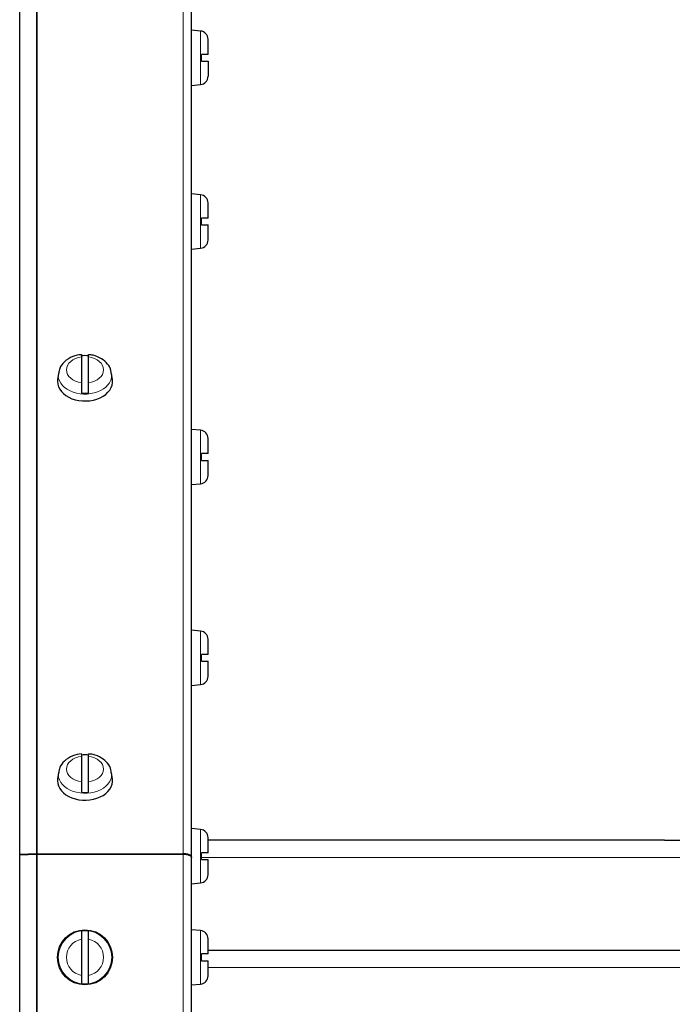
# Model space of a CAD drawing. Header units: millimetres. Extents: x 0 to 29700, y -16 to 21000.
# Tile 185 of 256: x 7935 to 8124, y 17070 to 17356. Entities that reach past the tile are written whole.
import ezdxf

# ---------------------------------------------------------------- set-up
doc = ezdxf.new("R2010")
doc.units = ezdxf.units.MM
doc.layers.add('1', color=7, linetype='Continuous', true_color=0xffffff)

msp = doc.modelspace()

# ---------------------------------------------------------------- linework, layer by layer
at = {"layer": '1', "color": 2, "linetype": 'Continuous', "lineweight": 25}
for p, q in [((7934.532, 17113.712), (7934.532, 17503.78)), ((7984.513, 17112.857), (7984.513, 17501.716)), ((7987.123, 17352.888), (7984.513, 17353.117)), ((7989.313, 17346.117), (7989.313, 17350.498)), ((7987.413, 17344.117), (7987.413, 17346.117)), ((7989.313, 17344.117), (7989.313, 17339.736)), ((7984.513, 17337.117), (7987.123, 17337.345)), ((7987.123, 17305.334), (7984.513, 17305.562)), ((7989.313, 17298.562), (7989.313, 17302.943)), ((7987.413, 17296.562), (7987.413, 17298.562)), ((7989.313, 17292.181), (7989.313, 17296.562)), ((7984.513, 17289.562), (7987.123, 17289.79)), ((7952.513, 17258.204), (7952.513, 17250.727)), ((7954.513, 17250.727), (7954.513, 17258.204)), ((7945.544, 17251.566), (7945.513, 17251.071)), ((7945.771, 17253.397), (7945.544, 17251.566)), ((7961.483, 17251.566), (7961.255, 17253.397)), ((7987.123, 17236.923), (7984.513, 17237.151)), ((7989.313, 17230.151), (7989.313, 17234.532)), ((7987.413, 17228.151), (7987.413, 17230.151)), ((7989.313, 17223.77), (7989.313, 17228.151)), ((7984.513, 17221.151), (7987.123, 17221.379)), ((7987.123, 17178.574), (7984.513, 17178.802)), ((7989.313, 17171.802), (7989.313, 17176.183)), ((7987.413, 17169.802), (7987.413, 17171.802)), ((7989.313, 17165.421), (7989.313, 17169.802)), ((7984.513, 17162.802), (7987.123, 17163.03)), ((7952.513, 17142.239), (7952.513, 17134.762)), ((7954.513, 17134.762), (7954.513, 17142.239)), ((7945.771, 17137.432), (7945.544, 17135.601)), ((7961.483, 17135.601), (7961.255, 17137.432)), ((7945.544, 17135.601), (7945.513, 17135.106)), ((7987.123, 17120.957), (7984.513, 17121.186)), ((7987.123, 17120.957), (7984.513, 17121.186)), ((7989.313, 17114.186), (7989.313, 17118.567)), ((7989.313, 17114.186), (7989.313, 17118.567)), ((8122.013, 17117.803), (7989.314, 17117.803)), ((8122.013, 17117.803), (8177.013, 17117.803)), ((7939.405, 17113.889), (7934.532, 17113.712)), ((7934.532, 17113.623), (7939.405, 17113.799)), ((7934.532, 17113.712), (7934.551, 17113.623)), ((7934.532, 16306.803), (7934.532, 17113.623)), ((7939.623, 17113.893), (7982.013, 17113.893)), ((7939.623, 17113.803), (7982.013, 17113.803)), ((7987.413, 17112.186), (7987.413, 17114.186)), ((7987.413, 17112.186), (7987.413, 17114.186)), ((7984.513, 17112.768), (7984.513, 17112.857)), ((7984.513, 16306.803), (7984.513, 17112.768)), ((7989.313, 17107.805), (7989.313, 17112.186)), ((7989.313, 17107.805), (7989.313, 17112.186)), ((7984.513, 17105.186), (7987.123, 17105.414)), ((7984.513, 17105.186), (7987.123, 17105.414)), ((7987.123, 17091.575), (7984.513, 17091.803)), ((7952.513, 17089.09), (7952.513, 17078.516)), ((7954.513, 17078.516), (7954.513, 17089.09)), ((7989.313, 17084.803), (7989.313, 17089.184)), ((8234.013, 17085.803), (7989.314, 17085.803)), ((7987.413, 17082.803), (7987.413, 17084.803)), ((7989.313, 17078.422), (7989.313, 17082.803)), ((7984.513, 17075.803), (7987.123, 17076.031))]:
    msp.add_line(p, q, dxfattribs=at)
at = {"layer": '1', "color": 4, "linetype": 'Continuous', "lineweight": 13}
for p, q in [((7939.405, 17113.889), (7939.405, 17504.206)), ((7939.623, 17113.893), (7939.623, 17504.216)), ((7982.013, 17113.893), (7982.013, 17504.216)), ((7987.123, 17352.888), (7987.123, 17345.117)), ((7987.123, 17345.117), (7987.123, 17337.345)), ((7987.123, 17305.334), (7987.123, 17297.562)), ((7987.123, 17297.562), (7987.123, 17289.79)), ((7961.285, 17252.916), (7961.254, 17253.409)), ((7987.123, 17236.923), (7987.123, 17229.151)), ((7987.123, 17229.151), (7987.123, 17221.379)), ((7987.123, 17178.574), (7987.123, 17170.802)), ((7987.123, 17170.802), (7987.123, 17163.03)), ((7961.285, 17136.951), (7961.254, 17137.443)), ((7987.123, 17120.957), (7987.123, 17113.186)), ((7987.123, 17120.957), (7987.123, 17113.186)), ((7939.405, 16306.803), (7939.405, 17113.799)), ((7939.623, 16306.803), (7939.623, 17113.803)), ((7982.013, 16306.803), (7982.013, 17113.803)), ((7987.123, 17113.186), (7987.123, 17105.414)), ((7987.123, 17113.186), (7987.123, 17105.414)), ((7987.414, 17112.803), (8234.011, 17112.803)), ((7987.123, 17091.575), (7987.123, 17083.803)), ((7987.123, 17083.803), (7987.123, 17076.031)), ((7989.316, 17080.803), (8234.011, 17080.803))]:
    msp.add_line(p, q, dxfattribs=at)
at = {"layer": '1', "color": 2, "linetype": 'Continuous', "lineweight": 25}
msp.add_circle((7953.513, 17083.803), 8, dxfattribs=at)
at = {"layer": '1', "color": 4, "linetype": 'Continuous', "lineweight": 13}
msp.add_circle((7953.513, 17083.803), 7.772, dxfattribs=at)
at = {"layer": '1', "color": 2, "linetype": 'Continuous', "lineweight": 25}
for centre, radius, start, end in [((7986.913, 17350.498), 2.4, 0, 85), ((7986.913, 17339.736), 2.4, 275, 0), ((7986.913, 17302.943), 2.4, 0, 85), ((7986.913, 17292.181), 2.4, 275, 0), ((7986.913, 17234.532), 2.4, 0, 85), ((7986.913, 17223.77), 2.4, 275, 0), ((7986.913, 17176.183), 2.4, 0, 85), ((7986.913, 17165.421), 2.4, 275, 0), ((7986.913, 17118.567), 2.4, 0, 85), ((7986.913, 17118.567), 2.4, 0, 85), ((7986.913, 17107.805), 2.4, 275, 0), ((7986.913, 17107.805), 2.4, 275, 0), ((7953.513, 17083.803), 7.728, 82.56529, 97.43471), ((7986.913, 17089.184), 2.4, 0, 85), ((7986.913, 17078.422), 2.4, 275, 0), ((7953.513, 17083.803), 7.728, 262.56529, 277.43471)]:
    msp.add_arc(centre, radius, start, end, dxfattribs=at)
at = {"layer": '1', "color": 4, "linetype": 'Continuous', "lineweight": 13}
for start, end in [(100.71034, 259.28966), (280.71034, 79.28966)]:
    msp.add_arc((7953.513, 17083.803), 5.381, start, end, dxfattribs=at)
for centre, major_axis, start_param, end_param in [((7953.513, 17254.466), (-5.381, 0), 4.8993196, 7.667051), ((7953.513, 17254.466), (-5.381, 0), 1.757727, 4.5254583), ((7953.513, 17252.916), (7.772, 0), 3.0363493, 6.2831853), ((7953.513, 17138.5), (-5.381, 0), 4.8993196, 7.667051), ((7953.513, 17138.5), (-5.381, 0), 1.757727, 4.5254583), ((7953.513, 17136.951), (7.772, 0), 3.0363493, 6.2831853)]:
    msp.add_ellipse(centre, major_axis=major_axis, ratio=0.7071068, start_param=start_param, end_param=end_param, dxfattribs=at)
at = {"layer": '1', "color": 2, "linetype": 'Continuous', "lineweight": 25}
for centre, major_axis, start_param, end_param in [((7953.513, 17253.122), (7.728, 0), 1.4410362, 1.7005564), ((7953.513, 17251.071), (-8, 0), 0, 3.2291645), ((7953.513, 17253.122), (7.728, 0), 4.5826289, 4.8421491), ((7953.513, 17137.157), (7.728, 0), 1.4410362, 1.7005564), ((7953.513, 17135.106), (-8, 0), 0, 3.2291645), ((7953.513, 17137.157), (7.728, 0), 4.5826289, 4.8421491)]:
    msp.add_ellipse(centre, major_axis=major_axis, ratio=0.7071068, start_param=start_param, end_param=end_param, dxfattribs=at)
for points, knots in [([(7989.313, 17346.117), (7989.312, 17346.117), (7989.3, 17346.117), (7989.257, 17346.117), (7989.223, 17346.117), (7989.155, 17346.117), (7989.13, 17346.117), (7989.074, 17346.117), (7989.044, 17346.117), (7988.945, 17346.117), (7988.87, 17346.117), (7988.762, 17346.117), (7988.74, 17346.117), (7988.695, 17346.117), (7988.626, 17346.117), (7988.552, 17346.117), (7988.399, 17346.117), (7988.29, 17346.117), (7988.143, 17346.117), (7988.113, 17346.117), (7988.053, 17346.117), (7988.023, 17346.117), (7987.931, 17346.117), (7987.869, 17346.117), (7987.68, 17346.117), (7987.549, 17346.117), (7987.413, 17346.117)], [0, 0, 0, 0, 0.1175171, 0.1175171, 0.2435861, 0.2435861, 0.3066206, 0.3066206, 0.3696551, 0.3696551, 0.4957241, 0.4957241, 0.5272413, 0.5272413, 0.5587586, 0.6217931, 0.6217931, 0.747862, 0.747862, 0.7793793, 0.7793793, 0.8108965, 0.8108965, 0.873931, 0.873931, 1, 1, 1, 1]), ([(7987.413, 17344.117), (7987.549, 17344.117), (7987.68, 17344.117), (7987.869, 17344.117), (7987.932, 17344.117), (7988.023, 17344.117), (7988.053, 17344.117), (7988.113, 17344.117), (7988.143, 17344.117), (7988.29, 17344.117), (7988.399, 17344.117), (7988.552, 17344.117), (7988.601, 17344.117), (7988.672, 17344.117), (7988.695, 17344.117), (7988.74, 17344.117), (7988.762, 17344.117), (7988.87, 17344.117), (7988.946, 17344.117), (7989.044, 17344.117), (7989.075, 17344.117), (7989.116, 17344.117), (7989.13, 17344.117), (7989.155, 17344.117), (7989.167, 17344.117), (7989.223, 17344.117), (7989.257, 17344.117), (7989.301, 17344.117), (7989.313, 17344.117), (7989.313, 17344.117)], [0, 0, 0, 0, 0.1254834, 0.1254834, 0.1882251, 0.1882251, 0.2195959, 0.2195959, 0.2509668, 0.2509668, 0.3764502, 0.3764502, 0.4391919, 0.4391919, 0.4705627, 0.4705627, 0.5019335, 0.5019335, 0.6274169, 0.6274169, 0.6901586, 0.6901586, 0.7215295, 0.7215295, 0.7529003, 0.7529003, 0.8783837, 0.8783837, 1, 1, 1, 1]), ([(7989.313, 17298.562), (7989.312, 17298.562), (7989.3, 17298.562), (7989.257, 17298.562), (7989.223, 17298.562), (7989.155, 17298.562), (7989.13, 17298.562), (7989.074, 17298.562), (7989.044, 17298.562), (7988.945, 17298.562), (7988.87, 17298.562), (7988.762, 17298.562), (7988.74, 17298.562), (7988.695, 17298.562), (7988.626, 17298.562), (7988.552, 17298.562), (7988.399, 17298.562), (7988.29, 17298.562), (7988.143, 17298.562), (7988.113, 17298.562), (7988.053, 17298.562), (7988.023, 17298.562), (7987.931, 17298.562), (7987.869, 17298.562), (7987.68, 17298.562), (7987.549, 17298.562), (7987.413, 17298.562)], [0, 0, 0, 0, 0.1175171, 0.1175171, 0.2435861, 0.2435861, 0.3066206, 0.3066206, 0.3696551, 0.3696551, 0.4957241, 0.4957241, 0.5272413, 0.5272413, 0.5587586, 0.6217931, 0.6217931, 0.747862, 0.747862, 0.7793793, 0.7793793, 0.8108965, 0.8108965, 0.873931, 0.873931, 1, 1, 1, 1]), ([(7987.413, 17296.562), (7987.549, 17296.562), (7987.68, 17296.562), (7987.869, 17296.562), (7987.932, 17296.562), (7988.023, 17296.562), (7988.053, 17296.562), (7988.113, 17296.562), (7988.143, 17296.562), (7988.29, 17296.562), (7988.399, 17296.562), (7988.552, 17296.562), (7988.601, 17296.562), (7988.672, 17296.562), (7988.695, 17296.562), (7988.74, 17296.562), (7988.762, 17296.562), (7988.87, 17296.562), (7988.946, 17296.562), (7989.044, 17296.562), (7989.075, 17296.562), (7989.116, 17296.562), (7989.13, 17296.562), (7989.155, 17296.562), (7989.167, 17296.562), (7989.223, 17296.562), (7989.257, 17296.562), (7989.301, 17296.562), (7989.313, 17296.562), (7989.313, 17296.562)], [0, 0, 0, 0, 0.1254834, 0.1254834, 0.1882251, 0.1882251, 0.2195959, 0.2195959, 0.2509668, 0.2509668, 0.3764502, 0.3764502, 0.4391919, 0.4391919, 0.4705627, 0.4705627, 0.5019335, 0.5019335, 0.6274169, 0.6274169, 0.6901586, 0.6901586, 0.7215295, 0.7215295, 0.7529003, 0.7529003, 0.8783837, 0.8783837, 1, 1, 1, 1]), ([(7952.52, 17258.868), (7951.618, 17258.801), (7949.791, 17258.411), (7947.534, 17256.991), (7946.167, 17255.185), (7945.914, 17253.985), (7945.879, 17253.493)], [0, 0, 0, 0, 0.2624109, 0.5775265, 0.83703, 1, 1, 1, 1]), ([(7952.513, 17258.923), (7952.513, 17258.923), (7952.513, 17258.923), (7952.513, 17258.921), (7952.513, 17258.92), (7952.513, 17258.915), (7952.513, 17258.912), (7952.513, 17258.892), (7952.513, 17258.865), (7952.513, 17258.808), (7952.513, 17258.786), (7952.513, 17258.749), (7952.513, 17258.736), (7952.513, 17258.708), (7952.513, 17258.694), (7952.513, 17258.618), (7952.513, 17258.549), (7952.513, 17258.39), (7952.513, 17258.302), (7952.513, 17258.204)], [0, 0, 0, 0, 0.0148561, 0.0148561, 0.0695863, 0.0695863, 0.1243165, 0.1243165, 0.3432374, 0.3432374, 0.4526978, 0.4526978, 0.507428, 0.507428, 0.5621583, 0.5621583, 0.7810791, 0.7810791, 1, 1, 1, 1]), ([(7961.133, 17253.395), (7961.148, 17253.686), (7961.096, 17254.675), (7960.13, 17256.25), (7958.357, 17257.797), (7956.336, 17258.702), (7954.972, 17258.815), (7954.505, 17258.814)], [0, 0, 0, 0, 0.0960999, 0.3367175, 0.5873258, 0.8640873, 1, 1, 1, 1]), ([(7954.513, 17258.204), (7954.513, 17258.302), (7954.513, 17258.39), (7954.513, 17258.549), (7954.513, 17258.619), (7954.513, 17258.709), (7954.513, 17258.737), (7954.513, 17258.786), (7954.513, 17258.808), (7954.513, 17258.865), (7954.513, 17258.892), (7954.513, 17258.912), (7954.513, 17258.915), (7954.513, 17258.919), (7954.513, 17258.921), (7954.513, 17258.922)], [0, 0, 0, 0, 0.2235576, 0.2235576, 0.4471152, 0.4471152, 0.558894, 0.558894, 0.6706728, 0.6706728, 0.8942304, 0.8942304, 0.9501198, 0.9501198, 1, 1, 1, 1]), ([(7952.513, 17250.727), (7952.513, 17250.629), (7952.513, 17250.525), (7952.513, 17250.302), (7952.513, 17250.185), (7952.513, 17249.998), (7952.513, 17249.935), (7952.513, 17249.807), (7952.513, 17249.742), (7952.513, 17249.546), (7952.513, 17249.412), (7952.513, 17249.24), (7952.513, 17249.205), (7952.513, 17249.137), (7952.513, 17249.103), (7952.513, 17249), (7952.513, 17248.932), (7952.513, 17248.727), (7952.513, 17248.592), (7952.513, 17248.423), (7952.513, 17248.39), (7952.513, 17248.324), (7952.513, 17248.291), (7952.513, 17248.193), (7952.513, 17248.129), (7952.513, 17247.941), (7952.513, 17247.82), (7952.513, 17247.703)], [0, 0, 0, 0, 0.125, 0.125, 0.25, 0.25, 0.3125, 0.3125, 0.375, 0.375, 0.5, 0.5, 0.53125, 0.53125, 0.5625, 0.5625, 0.625, 0.625, 0.75, 0.75, 0.78125, 0.78125, 0.8125, 0.8125, 0.875, 0.875, 1, 1, 1, 1]), ([(7954.513, 17247.703), (7954.513, 17247.82), (7954.513, 17247.941), (7954.513, 17248.129), (7954.513, 17248.193), (7954.513, 17248.291), (7954.513, 17248.324), (7954.513, 17248.39), (7954.513, 17248.424), (7954.513, 17248.592), (7954.513, 17248.727), (7954.513, 17248.932), (7954.513, 17249), (7954.513, 17249.103), (7954.513, 17249.137), (7954.513, 17249.206), (7954.513, 17249.241), (7954.513, 17249.412), (7954.513, 17249.546), (7954.513, 17249.743), (7954.513, 17249.808), (7954.513, 17249.904), (7954.513, 17249.935), (7954.513, 17249.999), (7954.513, 17250.03), (7954.513, 17250.185), (7954.513, 17250.303), (7954.513, 17250.525), (7954.513, 17250.629), (7954.513, 17250.727)], [0, 0, 0, 0, 0.125, 0.125, 0.1875, 0.1875, 0.21875, 0.21875, 0.25, 0.25, 0.375, 0.375, 0.4375, 0.4375, 0.46875, 0.46875, 0.5, 0.5, 0.625, 0.625, 0.6875, 0.6875, 0.71875, 0.71875, 0.75, 0.75, 0.875, 0.875, 1, 1, 1, 1]), ([(7989.313, 17230.151), (7989.312, 17230.151), (7989.3, 17230.151), (7989.257, 17230.151), (7989.223, 17230.151), (7989.155, 17230.151), (7989.13, 17230.151), (7989.074, 17230.151), (7989.044, 17230.151), (7988.945, 17230.151), (7988.87, 17230.151), (7988.762, 17230.151), (7988.74, 17230.151), (7988.695, 17230.151), (7988.626, 17230.151), (7988.552, 17230.151), (7988.399, 17230.151), (7988.29, 17230.151), (7988.143, 17230.151), (7988.113, 17230.151), (7988.053, 17230.151), (7988.023, 17230.151), (7987.931, 17230.151), (7987.869, 17230.151), (7987.68, 17230.151), (7987.549, 17230.151), (7987.413, 17230.151)], [0, 0, 0, 0, 0.1175171, 0.1175171, 0.2435861, 0.2435861, 0.3066206, 0.3066206, 0.3696551, 0.3696551, 0.4957241, 0.4957241, 0.5272413, 0.5272413, 0.5587586, 0.6217931, 0.6217931, 0.747862, 0.747862, 0.7793793, 0.7793793, 0.8108965, 0.8108965, 0.873931, 0.873931, 1, 1, 1, 1]), ([(7987.413, 17228.151), (7987.549, 17228.151), (7987.68, 17228.151), (7987.869, 17228.151), (7987.932, 17228.151), (7988.023, 17228.151), (7988.053, 17228.151), (7988.113, 17228.151), (7988.143, 17228.151), (7988.29, 17228.151), (7988.399, 17228.151), (7988.552, 17228.151), (7988.601, 17228.151), (7988.672, 17228.151), (7988.695, 17228.151), (7988.74, 17228.151), (7988.762, 17228.151), (7988.87, 17228.151), (7988.946, 17228.151), (7989.044, 17228.151), (7989.075, 17228.151), (7989.116, 17228.151), (7989.13, 17228.151), (7989.155, 17228.151), (7989.167, 17228.151), (7989.223, 17228.151), (7989.257, 17228.151), (7989.301, 17228.151), (7989.313, 17228.151), (7989.313, 17228.151)], [0, 0, 0, 0, 0.1254834, 0.1254834, 0.1882251, 0.1882251, 0.2195959, 0.2195959, 0.2509668, 0.2509668, 0.3764502, 0.3764502, 0.4391919, 0.4391919, 0.4705627, 0.4705627, 0.5019335, 0.5019335, 0.6274169, 0.6274169, 0.6901586, 0.6901586, 0.7215295, 0.7215295, 0.7529003, 0.7529003, 0.8783837, 0.8783837, 1, 1, 1, 1]), ([(7989.313, 17171.802), (7989.312, 17171.802), (7989.3, 17171.802), (7989.257, 17171.802), (7989.223, 17171.802), (7989.155, 17171.802), (7989.13, 17171.802), (7989.074, 17171.802), (7989.044, 17171.802), (7988.945, 17171.802), (7988.87, 17171.802), (7988.762, 17171.802), (7988.74, 17171.802), (7988.695, 17171.802), (7988.626, 17171.802), (7988.552, 17171.802), (7988.399, 17171.802), (7988.29, 17171.802), (7988.143, 17171.802), (7988.113, 17171.802), (7988.053, 17171.802), (7988.023, 17171.802), (7987.931, 17171.802), (7987.869, 17171.802), (7987.68, 17171.802), (7987.549, 17171.802), (7987.413, 17171.802)], [0, 0, 0, 0, 0.1175171, 0.1175171, 0.2435861, 0.2435861, 0.3066206, 0.3066206, 0.3696551, 0.3696551, 0.4957241, 0.4957241, 0.5272413, 0.5272413, 0.5587586, 0.6217931, 0.6217931, 0.747862, 0.747862, 0.7793793, 0.7793793, 0.8108965, 0.8108965, 0.873931, 0.873931, 1, 1, 1, 1]), ([(7987.413, 17169.802), (7987.549, 17169.802), (7987.68, 17169.802), (7987.869, 17169.802), (7987.932, 17169.802), (7988.023, 17169.802), (7988.053, 17169.802), (7988.113, 17169.802), (7988.143, 17169.802), (7988.29, 17169.802), (7988.399, 17169.802), (7988.552, 17169.802), (7988.601, 17169.802), (7988.672, 17169.802), (7988.695, 17169.802), (7988.74, 17169.802), (7988.762, 17169.802), (7988.87, 17169.802), (7988.946, 17169.802), (7989.044, 17169.802), (7989.075, 17169.802), (7989.116, 17169.802), (7989.13, 17169.802), (7989.155, 17169.802), (7989.167, 17169.802), (7989.223, 17169.802), (7989.257, 17169.802), (7989.301, 17169.802), (7989.313, 17169.802), (7989.313, 17169.802)], [0, 0, 0, 0, 0.1254834, 0.1254834, 0.1882251, 0.1882251, 0.2195959, 0.2195959, 0.2509668, 0.2509668, 0.3764502, 0.3764502, 0.4391919, 0.4391919, 0.4705627, 0.4705627, 0.5019335, 0.5019335, 0.6274169, 0.6274169, 0.6901586, 0.6901586, 0.7215295, 0.7215295, 0.7529003, 0.7529003, 0.8783837, 0.8783837, 1, 1, 1, 1]), ([(7952.52, 17142.902), (7951.618, 17142.835), (7949.791, 17142.445), (7947.534, 17141.025), (7946.167, 17139.22), (7945.914, 17138.019), (7945.879, 17137.528)], [0, 0, 0, 0, 0.2624109, 0.5775265, 0.83703, 1, 1, 1, 1]), ([(7952.513, 17142.957), (7952.513, 17142.957), (7952.513, 17142.957), (7952.513, 17142.956), (7952.513, 17142.954), (7952.513, 17142.949), (7952.513, 17142.946), (7952.513, 17142.927), (7952.513, 17142.899), (7952.513, 17142.842), (7952.513, 17142.82), (7952.513, 17142.783), (7952.513, 17142.77), (7952.513, 17142.743), (7952.513, 17142.728), (7952.513, 17142.653), (7952.513, 17142.583), (7952.513, 17142.425), (7952.513, 17142.337), (7952.513, 17142.239)], [0, 0, 0, 0, 0.0148561, 0.0148561, 0.0695863, 0.0695863, 0.1243165, 0.1243165, 0.3432374, 0.3432374, 0.4526978, 0.4526978, 0.507428, 0.507428, 0.5621583, 0.5621583, 0.7810791, 0.7810791, 1, 1, 1, 1]), ([(7961.133, 17137.429), (7961.148, 17137.721), (7961.096, 17138.709), (7960.13, 17140.284), (7958.357, 17141.831), (7956.336, 17142.736), (7954.972, 17142.849), (7954.505, 17142.848)], [0, 0, 0, 0, 0.0960999, 0.3367175, 0.5873258, 0.8640873, 1, 1, 1, 1]), ([(7954.513, 17142.239), (7954.513, 17142.337), (7954.513, 17142.425), (7954.513, 17142.583), (7954.513, 17142.653), (7954.513, 17142.744), (7954.513, 17142.771), (7954.513, 17142.821), (7954.513, 17142.842), (7954.513, 17142.899), (7954.513, 17142.927), (7954.513, 17142.946), (7954.513, 17142.949), (7954.513, 17142.954), (7954.513, 17142.955), (7954.513, 17142.956)], [0, 0, 0, 0, 0.2235576, 0.2235576, 0.4471152, 0.4471152, 0.558894, 0.558894, 0.6706728, 0.6706728, 0.8942304, 0.8942304, 0.9501198, 0.9501198, 1, 1, 1, 1]), ([(7952.513, 17134.762), (7952.513, 17134.664), (7952.513, 17134.559), (7952.513, 17134.337), (7952.513, 17134.219), (7952.513, 17134.032), (7952.513, 17133.969), (7952.513, 17133.841), (7952.513, 17133.777), (7952.513, 17133.58), (7952.513, 17133.446), (7952.513, 17133.274), (7952.513, 17133.24), (7952.513, 17133.171), (7952.513, 17133.137), (7952.513, 17133.034), (7952.513, 17132.966), (7952.513, 17132.762), (7952.513, 17132.626), (7952.513, 17132.458), (7952.513, 17132.424), (7952.513, 17132.358), (7952.513, 17132.325), (7952.513, 17132.228), (7952.513, 17132.164), (7952.513, 17131.975), (7952.513, 17131.854), (7952.513, 17131.738)], [0, 0, 0, 0, 0.125, 0.125, 0.25, 0.25, 0.3125, 0.3125, 0.375, 0.375, 0.5, 0.5, 0.53125, 0.53125, 0.5625, 0.5625, 0.625, 0.625, 0.75, 0.75, 0.78125, 0.78125, 0.8125, 0.8125, 0.875, 0.875, 1, 1, 1, 1]), ([(7954.513, 17131.738), (7954.513, 17131.854), (7954.513, 17131.975), (7954.513, 17132.164), (7954.513, 17132.228), (7954.513, 17132.325), (7954.513, 17132.358), (7954.513, 17132.425), (7954.513, 17132.458), (7954.513, 17132.626), (7954.513, 17132.762), (7954.513, 17132.966), (7954.513, 17133.035), (7954.513, 17133.137), (7954.513, 17133.172), (7954.513, 17133.241), (7954.513, 17133.275), (7954.513, 17133.447), (7954.513, 17133.581), (7954.513, 17133.777), (7954.513, 17133.842), (7954.513, 17133.938), (7954.513, 17133.97), (7954.513, 17134.033), (7954.513, 17134.065), (7954.513, 17134.22), (7954.513, 17134.337), (7954.513, 17134.559), (7954.513, 17134.664), (7954.513, 17134.762)], [0, 0, 0, 0, 0.125, 0.125, 0.1875, 0.1875, 0.21875, 0.21875, 0.25, 0.25, 0.375, 0.375, 0.4375, 0.4375, 0.46875, 0.46875, 0.5, 0.5, 0.625, 0.625, 0.6875, 0.6875, 0.71875, 0.71875, 0.75, 0.75, 0.875, 0.875, 1, 1, 1, 1]), ([(7989.313, 17114.186), (7989.312, 17114.186), (7989.3, 17114.186), (7989.257, 17114.186), (7989.223, 17114.186), (7989.155, 17114.186), (7989.13, 17114.186), (7989.074, 17114.186), (7989.044, 17114.186), (7988.945, 17114.186), (7988.87, 17114.186), (7988.762, 17114.186), (7988.74, 17114.186), (7988.695, 17114.186), (7988.626, 17114.186), (7988.552, 17114.186), (7988.399, 17114.186), (7988.29, 17114.186), (7988.143, 17114.186), (7988.113, 17114.186), (7988.053, 17114.186), (7988.023, 17114.186), (7987.931, 17114.186), (7987.869, 17114.186), (7987.68, 17114.186), (7987.549, 17114.186), (7987.413, 17114.186)], [0, 0, 0, 0, 0.1175171, 0.1175171, 0.2435861, 0.2435861, 0.3066206, 0.3066206, 0.3696551, 0.3696551, 0.4957241, 0.4957241, 0.5272413, 0.5272413, 0.5587586, 0.6217931, 0.6217931, 0.747862, 0.747862, 0.7793793, 0.7793793, 0.8108965, 0.8108965, 0.873931, 0.873931, 1, 1, 1, 1]), ([(7989.313, 17114.186), (7989.312, 17114.186), (7989.3, 17114.186), (7989.257, 17114.186), (7989.223, 17114.186), (7989.155, 17114.186), (7989.13, 17114.186), (7989.074, 17114.186), (7989.044, 17114.186), (7988.945, 17114.186), (7988.87, 17114.186), (7988.762, 17114.186), (7988.74, 17114.186), (7988.695, 17114.186), (7988.626, 17114.186), (7988.552, 17114.186), (7988.399, 17114.186), (7988.29, 17114.186), (7988.143, 17114.186), (7988.113, 17114.186), (7988.053, 17114.186), (7988.023, 17114.186), (7987.931, 17114.186), (7987.869, 17114.186), (7987.68, 17114.186), (7987.549, 17114.186), (7987.413, 17114.186)], [0, 0, 0, 0, 0.1175171, 0.1175171, 0.2435861, 0.2435861, 0.3066206, 0.3066206, 0.3696551, 0.3696551, 0.4957241, 0.4957241, 0.5272413, 0.5272413, 0.5587586, 0.6217931, 0.6217931, 0.747862, 0.747862, 0.7793793, 0.7793793, 0.8108965, 0.8108965, 0.873931, 0.873931, 1, 1, 1, 1]), ([(7987.413, 17112.186), (7987.549, 17112.186), (7987.68, 17112.186), (7987.869, 17112.186), (7987.932, 17112.186), (7988.023, 17112.186), (7988.053, 17112.186), (7988.113, 17112.186), (7988.143, 17112.186), (7988.29, 17112.186), (7988.399, 17112.186), (7988.552, 17112.186), (7988.601, 17112.186), (7988.672, 17112.186), (7988.695, 17112.186), (7988.74, 17112.186), (7988.762, 17112.186), (7988.87, 17112.186), (7988.946, 17112.186), (7989.044, 17112.186), (7989.075, 17112.186), (7989.116, 17112.186), (7989.13, 17112.186), (7989.155, 17112.186), (7989.167, 17112.186), (7989.223, 17112.186), (7989.257, 17112.186), (7989.301, 17112.186), (7989.313, 17112.186), (7989.313, 17112.186)], [0, 0, 0, 0, 0.1254834, 0.1254834, 0.1882251, 0.1882251, 0.2195959, 0.2195959, 0.2509668, 0.2509668, 0.3764502, 0.3764502, 0.4391919, 0.4391919, 0.4705627, 0.4705627, 0.5019335, 0.5019335, 0.6274169, 0.6274169, 0.6901586, 0.6901586, 0.7215295, 0.7215295, 0.7529003, 0.7529003, 0.8783837, 0.8783837, 1, 1, 1, 1]), ([(7987.413, 17112.186), (7987.549, 17112.186), (7987.68, 17112.186), (7987.869, 17112.186), (7987.932, 17112.186), (7988.023, 17112.186), (7988.053, 17112.186), (7988.113, 17112.186), (7988.143, 17112.186), (7988.29, 17112.186), (7988.399, 17112.186), (7988.552, 17112.186), (7988.601, 17112.186), (7988.672, 17112.186), (7988.695, 17112.186), (7988.74, 17112.186), (7988.762, 17112.186), (7988.87, 17112.186), (7988.946, 17112.186), (7989.044, 17112.186), (7989.075, 17112.186), (7989.116, 17112.186), (7989.13, 17112.186), (7989.155, 17112.186), (7989.167, 17112.186), (7989.223, 17112.186), (7989.257, 17112.186), (7989.301, 17112.186), (7989.313, 17112.186), (7989.313, 17112.186)], [0, 0, 0, 0, 0.1254834, 0.1254834, 0.1882251, 0.1882251, 0.2195959, 0.2195959, 0.2509668, 0.2509668, 0.3764502, 0.3764502, 0.4391919, 0.4391919, 0.4705627, 0.4705627, 0.5019335, 0.5019335, 0.6274169, 0.6274169, 0.6901586, 0.6901586, 0.7215295, 0.7215295, 0.7529003, 0.7529003, 0.8783837, 0.8783837, 1, 1, 1, 1]), ([(7952.513, 17091.466), (7952.513, 17091.437), (7952.513, 17091.397), (7952.513, 17091.32), (7952.513, 17091.292), (7952.513, 17091.245), (7952.513, 17091.229), (7952.513, 17091.195), (7952.513, 17091.178), (7952.513, 17091.087), (7952.513, 17091.004), (7952.513, 17090.868), (7952.513, 17090.821), (7952.513, 17090.746), (7952.513, 17090.72), (7952.513, 17090.668), (7952.513, 17090.642), (7952.513, 17090.507), (7952.513, 17090.393), (7952.513, 17090.213), (7952.513, 17090.152), (7952.513, 17090.058), (7952.513, 17090.026), (7952.513, 17089.962), (7952.513, 17089.929), (7952.513, 17089.766), (7952.513, 17089.634), (7952.513, 17089.365), (7952.513, 17089.229), (7952.513, 17089.09)], [0, 0, 0, 0, 0.125, 0.125, 0.1875, 0.1875, 0.21875, 0.21875, 0.25, 0.25, 0.375, 0.375, 0.4375, 0.4375, 0.46875, 0.46875, 0.5, 0.5, 0.625, 0.625, 0.6875, 0.6875, 0.71875, 0.71875, 0.75, 0.75, 0.875, 0.875, 1, 1, 1, 1]), ([(7954.513, 17089.09), (7954.513, 17089.229), (7954.513, 17089.365), (7954.513, 17089.634), (7954.513, 17089.767), (7954.513, 17089.963), (7954.513, 17090.027), (7954.513, 17090.152), (7954.513, 17090.213), (7954.513, 17090.393), (7954.513, 17090.507), (7954.513, 17090.642), (7954.513, 17090.669), (7954.513, 17090.721), (7954.513, 17090.797), (7954.513, 17090.868), (7954.513, 17091.004), (7954.513, 17091.087), (7954.513, 17091.178), (7954.513, 17091.196), (7954.513, 17091.229), (7954.513, 17091.245), (7954.513, 17091.292), (7954.513, 17091.32), (7954.513, 17091.397), (7954.513, 17091.437), (7954.513, 17091.466)], [0, 0, 0, 0, 0.125, 0.125, 0.25, 0.25, 0.3125, 0.3125, 0.375, 0.375, 0.5, 0.5, 0.53125, 0.53125, 0.5625, 0.625, 0.625, 0.75, 0.75, 0.78125, 0.78125, 0.8125, 0.8125, 0.875, 0.875, 1, 1, 1, 1]), ([(7989.313, 17084.803), (7989.312, 17084.803), (7989.3, 17084.803), (7989.257, 17084.803), (7989.223, 17084.803), (7989.155, 17084.803), (7989.13, 17084.803), (7989.074, 17084.803), (7989.044, 17084.803), (7988.945, 17084.803), (7988.87, 17084.803), (7988.762, 17084.803), (7988.74, 17084.803), (7988.695, 17084.803), (7988.626, 17084.803), (7988.552, 17084.803), (7988.399, 17084.803), (7988.29, 17084.803), (7988.143, 17084.803), (7988.113, 17084.803), (7988.053, 17084.803), (7988.023, 17084.803), (7987.931, 17084.803), (7987.869, 17084.803), (7987.68, 17084.803), (7987.549, 17084.803), (7987.413, 17084.803)], [0, 0, 0, 0, 0.1175171, 0.1175171, 0.2435861, 0.2435861, 0.3066206, 0.3066206, 0.3696551, 0.3696551, 0.4957241, 0.4957241, 0.5272413, 0.5272413, 0.5587586, 0.6217931, 0.6217931, 0.747862, 0.747862, 0.7793793, 0.7793793, 0.8108965, 0.8108965, 0.873931, 0.873931, 1, 1, 1, 1]), ([(7987.413, 17082.803), (7987.549, 17082.803), (7987.68, 17082.803), (7987.869, 17082.803), (7987.932, 17082.803), (7988.023, 17082.803), (7988.053, 17082.803), (7988.113, 17082.803), (7988.143, 17082.803), (7988.29, 17082.803), (7988.399, 17082.803), (7988.552, 17082.803), (7988.601, 17082.803), (7988.672, 17082.803), (7988.695, 17082.803), (7988.74, 17082.803), (7988.762, 17082.803), (7988.87, 17082.803), (7988.946, 17082.803), (7989.044, 17082.803), (7989.075, 17082.803), (7989.116, 17082.803), (7989.13, 17082.803), (7989.155, 17082.803), (7989.167, 17082.803), (7989.223, 17082.803), (7989.257, 17082.803), (7989.301, 17082.803), (7989.313, 17082.803), (7989.313, 17082.803)], [0, 0, 0, 0, 0.1254834, 0.1254834, 0.1882251, 0.1882251, 0.2195959, 0.2195959, 0.2509668, 0.2509668, 0.3764502, 0.3764502, 0.4391919, 0.4391919, 0.4705627, 0.4705627, 0.5019335, 0.5019335, 0.6274169, 0.6274169, 0.6901586, 0.6901586, 0.7215295, 0.7215295, 0.7529003, 0.7529003, 0.8783837, 0.8783837, 1, 1, 1, 1]), ([(7952.513, 17078.516), (7952.513, 17078.378), (7952.513, 17078.241), (7952.513, 17077.972), (7952.513, 17077.839), (7952.513, 17077.643), (7952.513, 17077.579), (7952.513, 17077.454), (7952.513, 17077.393), (7952.513, 17077.214), (7952.513, 17077.1), (7952.513, 17076.964), (7952.513, 17076.938), (7952.513, 17076.886), (7952.513, 17076.809), (7952.513, 17076.738), (7952.513, 17076.602), (7952.513, 17076.52), (7952.513, 17076.428), (7952.513, 17076.411), (7952.513, 17076.377), (7952.513, 17076.361), (7952.513, 17076.314), (7952.513, 17076.286), (7952.513, 17076.209), (7952.513, 17076.169), (7952.513, 17076.14)], [0, 0, 0, 0, 0.125, 0.125, 0.25, 0.25, 0.3125, 0.3125, 0.375, 0.375, 0.5, 0.5, 0.53125, 0.53125, 0.5625, 0.625, 0.625, 0.75, 0.75, 0.78125, 0.78125, 0.8125, 0.8125, 0.875, 0.875, 1, 1, 1, 1]), ([(7954.513, 17076.14), (7954.513, 17076.169), (7954.513, 17076.209), (7954.513, 17076.286), (7954.513, 17076.314), (7954.513, 17076.361), (7954.513, 17076.377), (7954.513, 17076.411), (7954.513, 17076.429), (7954.513, 17076.52), (7954.513, 17076.602), (7954.513, 17076.738), (7954.513, 17076.786), (7954.513, 17076.861), (7954.513, 17076.886), (7954.513, 17076.938), (7954.513, 17076.965), (7954.513, 17077.1), (7954.513, 17077.214), (7954.513, 17077.393), (7954.513, 17077.455), (7954.513, 17077.549), (7954.513, 17077.58), (7954.513, 17077.645), (7954.513, 17077.677), (7954.513, 17077.84), (7954.513, 17077.973), (7954.513, 17078.241), (7954.513, 17078.378), (7954.513, 17078.516)], [0, 0, 0, 0, 0.125, 0.125, 0.1875, 0.1875, 0.21875, 0.21875, 0.25, 0.25, 0.375, 0.375, 0.4375, 0.4375, 0.46875, 0.46875, 0.5, 0.5, 0.625, 0.625, 0.6875, 0.6875, 0.71875, 0.71875, 0.75, 0.75, 0.875, 0.875, 1, 1, 1, 1])]:
    msp.add_open_spline(points, degree=3, knots=knots, dxfattribs=at)
for points, weights in [([(7939.623, 17113.893), (7939.55, 17113.893), (7939.477, 17113.891), (7939.405, 17113.889)], [1, 0.999365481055, 0.999365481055, 1]), ([(7939.405, 17113.799), (7939.477, 17113.802), (7939.55, 17113.803), (7939.623, 17113.803)], [1, 0.999365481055, 0.999365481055, 1]), ([(7984.513, 17112.857), (7984.513, 17113.464), (7983.478, 17113.893), (7982.013, 17113.893)], [1, 0.804737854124, 0.804737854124, 1]), ([(7982.013, 17113.803), (7983.478, 17113.803), (7984.513, 17113.374), (7984.513, 17112.768)], [1, 0.804737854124, 0.804737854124, 1])]:
    msp.add_rational_spline(points, weights, degree=3, dxfattribs=at)

doc.saveas('drawing.dxf')
